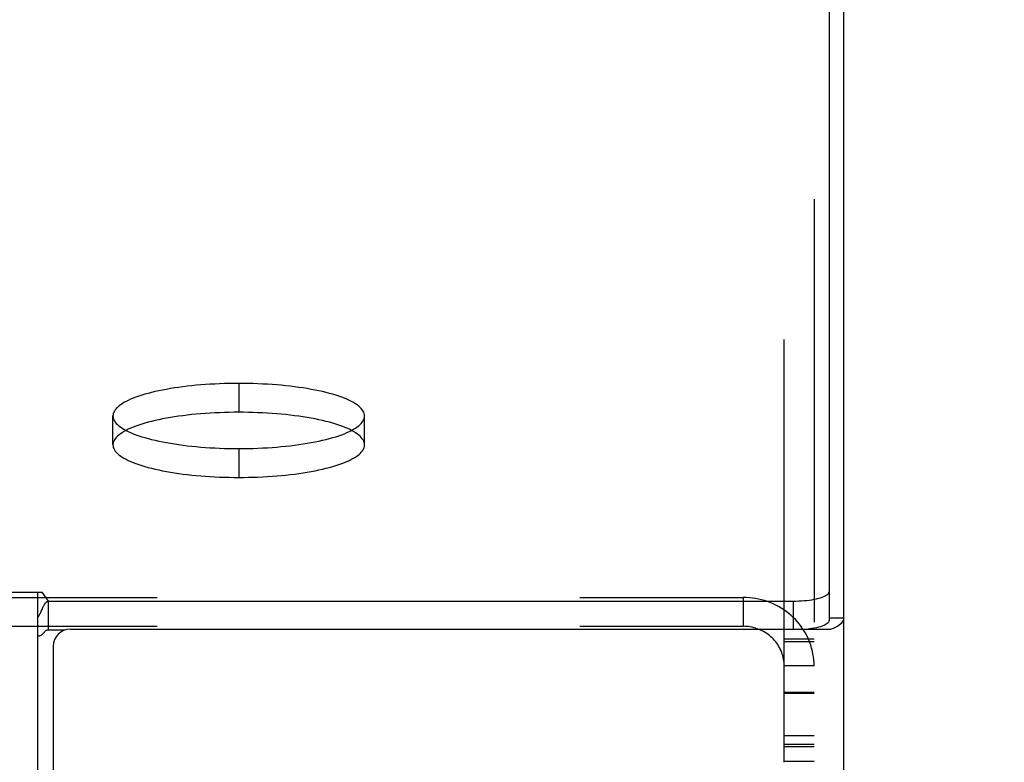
# Model space of a CAD drawing. Header units: inches. Extents: x 0 to 267, y 0 to 173.
# Tile 95 of 104: x 116.73 to 120.15, y 120.88 to 123.46. Entities that reach past the tile are written whole.
import ezdxf

# ---------------------------------------------------------------- set-up
doc = ezdxf.new("R2010")
doc.units = ezdxf.units.IN
doc.header["$LTSCALE"] = 14.696721
doc.header["$MEASUREMENT"] = 0
doc.linetypes.add('HIDDEN', pattern=[0.2, 0.1, -0.1])
doc.layers.get('0').update_dxf_attribs({"linetype": 'CONTINUOUS'})
for name, color, linetype in [('02___PRT_ALL_AXES', 7, 'CONTINUOUS'), ('DEFAULT_2', 8, 'HIDDEN'), ('DIMENSIONS', 7, 'CONTINUOUS')]:
    doc.layers.add(name, color=color, linetype=linetype)
doc.styles.get("Standard").update_dxf_attribs({"font": 'arial.ttf'})
doc.dimstyles.new('DIMSTYLE_1', dxfattribs={"dimtxt": 1.178881, "dimasz": 1.571842, "dimexe": 0.09, "dimexo": 0.07, "dimgap": 0.0375, "dimtad": 0, "dimtih": 1, "dimtoh": 1, "dimzin": 4, "dimdsep": 46, "dimtxsty": 'Standard', "dimblk": '_FILLED', "dimblk1": '_FILLED', "dimblk2": '_FILLED', "dimcen": 0.09, "dimazin": 1, "dimtfac": 1, "dimtofl": 0, "dimtmove": 0, "dimatfit": 3, "dimldrblk": '_FILLED', "dimfxl": 0, "dimtolj": 1, "dimtzin": 4, "dimarcsym": 0})

# ---------------------------------------------------------------- blocks, each defined once
blk = doc.blocks.new('_FILLED')
at = {"color": 0, "linetype": 'ByBlock'}
blk.add_solid([(0, 0), (-1, 0.2), (-1, -0.2)], dxfattribs=at)
blk = doc.blocks.new('*D17')
at = {"layer": 'DIMENSIONS', "color": 2, "linetype": 'Continuous'}
for p, q in [((120.6031, 121.4472), (123.7139, 121.4472)), ((122.2992, 121.4472), (122.2992, 115.9371)), ((122.2992, 108.0692), (122.2992, 113.5793)), ((119.3167, 108.0692), (123.7139, 108.0692))]:
    blk.add_line(p, q, dxfattribs=at)
at = {"layer": 'DIMENSIONS', "color": 2, "linetype": 'Continuous', "xscale": 1.5718418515, "yscale": 1.5718418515, "zscale": 1.5718418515}
for p, rotation in [((122.2992, 121.4472), 90), ((122.2992, 108.0692), 270)]:
    blk.add_blockref('_FILLED', p, dxfattribs=dict(at, rotation=rotation))
at = {"layer": 'DIMENSIONS', "color": 2, "linetype": 'Continuous', "insert": (122.2992, 115.3476), "char_height": 1.17888, "width": 4.119511, "attachment_point": 2, "line_spacing_factor": 0.9}
blk.add_mtext('13.38', dxfattribs=at)
blk = doc.blocks.new('*D18')
at = {"layer": 'DIMENSIONS', "color": 2, "linetype": 'Continuous'}
for p, q in [((118.2164, 102.9079), (118.2164, 100.1857)), ((118.2164, 101.6003), (115.0728, 101.6003)), ((119.5914, 101.6003), (122.6694, 101.6003))]:
    blk.add_line(p, q, dxfattribs=at)
at = {"layer": 'DIMENSIONS', "color": 2, "linetype": 'Continuous', "xscale": 1.5718418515, "yscale": 1.5718418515, "zscale": 1.5718418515}
blk.add_blockref('_FILLED', (118.2164, 101.6003), dxfattribs=at)
at = {"layer": 'DIMENSIONS', "color": 2, "linetype": 'Continuous', "xscale": 1.5718418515, "yscale": 1.5718418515, "zscale": 1.5718418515, "rotation": 180}
blk.add_blockref('_FILLED', (119.5914, 101.6003), dxfattribs=at)
at = {"layer": 'DIMENSIONS', "color": 2, "linetype": 'Continuous', "insert": (124.8606, 102.1898), "char_height": 1.17888, "width": 3.203577, "attachment_point": 2, "line_spacing_factor": 0.9}
blk.add_mtext('1.37', dxfattribs=at)

msp = doc.modelspace()

# ---------------------------------------------------------------- linework, layer by layer
at = {"color": 7, "linetype": 'Continuous'}
for p, q in [((119.5394, 126.2071), (119.5394, 121.3696)), ((48.1283, 121.4691), (116.8045, 121.4691)), ((116.7889, 120.6605), (116.7889, 121.4691)), ((116.8259, 121.4377), (116.8045, 121.4691)), ((116.8259, 121.3372), (116.8259, 121.4377)), ((116.8259, 121.4377), (119.4144, 121.4377)), ((119.4144, 121.4377), (119.4144, 121.3403)), ((119.5914, 121.3785), (119.5394, 121.3785))]:
    msp.add_line(p, q, dxfattribs=at)
at = {"color": 3, "linetype": 'Continuous'}
for p, q in [((119.5914, 49.5145), (119.5914, 126.1121)), ((116.8259, 121.3372), (116.8832, 121.3372)), ((116.9019, 121.3403), (119.5461, 121.3403)), ((116.8419, 121.2803), (116.8419, 120.6605))]:
    msp.add_line(p, q, dxfattribs=at)
at = {"color": 7, "linetype": 'Continuous'}
for points in [[(119.4144, 121.4377), (119.4243, 121.4378), (119.434, 121.4381), (119.4436, 121.4386), (119.4531, 121.4393), (119.4623, 121.4402), (119.4712, 121.4412), (119.4797, 121.4425), (119.4879, 121.4439), (119.4956, 121.4454), (119.5028, 121.4472), (119.5095, 121.449), (119.5156, 121.451), (119.521, 121.4531), (119.5258, 121.4554), (119.5299, 121.4577), (119.5333, 121.4601), (119.536, 121.4625), (119.5379, 121.465), (119.539, 121.4675), (119.5394, 121.47)], [(116.8007, 121.4024), (116.8035, 121.4089), (116.8049, 121.4121), (116.8063, 121.4152), (116.8077, 121.4183), (116.8092, 121.4211), (116.8106, 121.4237), (116.8121, 121.4262), (116.8138, 121.4288), (116.8157, 121.4311), (116.8175, 121.433), (116.8193, 121.4346), (116.8211, 121.4358), (116.8228, 121.4367), (116.8244, 121.4373), (116.8259, 121.4377)], [(116.7889, 121.3807), (116.7904, 121.3825), (116.7919, 121.3847), (116.7934, 121.3871), (116.7949, 121.3898), (116.7964, 121.3928), (116.7978, 121.3959), (116.7993, 121.3991), (116.8007, 121.4024)]]:
    msp.add_lwpolyline(points, dxfattribs=at)
at = {"color": 3, "linetype": 'Continuous'}
for points in [[(119.5394, 121.3696), (119.539, 121.367), (119.5379, 121.3645), (119.536, 121.362), (119.5333, 121.3596), (119.5299, 121.3572), (119.5258, 121.3549), (119.521, 121.3527), (119.5156, 121.3506), (119.5095, 121.3486), (119.5028, 121.3467), (119.4956, 121.345), (119.4879, 121.3434), (119.4797, 121.342), (119.4712, 121.3408), (119.4673, 121.3403)], [(119.5461, 121.3403), (119.5544, 121.3437), (119.562, 121.3472), (119.5687, 121.3508), (119.5747, 121.3545), (119.5797, 121.3584), (119.5839, 121.3623), (119.5872, 121.3663), (119.5895, 121.3703), (119.591, 121.3744), (119.5914, 121.3785)], [(116.7889, 121.3175), (116.7906, 121.3172), (116.7924, 121.3172), (116.7943, 121.3173), (116.7962, 121.3176), (116.7981, 121.3182), (116.7999, 121.3191), (116.8017, 121.3201), (116.8032, 121.3213), (116.8047, 121.3226), (116.8061, 121.3239), (116.8075, 121.3254), (116.8088, 121.3269)], [(116.8088, 121.3269), (116.8115, 121.3299), (116.8128, 121.3314), (116.8141, 121.3328), (116.8155, 121.334), (116.8168, 121.3351), (116.8183, 121.3361), (116.8198, 121.3368), (116.8213, 121.3373), (116.8229, 121.3375), (116.8244, 121.3375), (116.8259, 121.3372)]]:
    msp.add_lwpolyline(points, dxfattribs=at)
msp.add_arc((116.9019, 121.2803), 0.06, 90, 180, dxfattribs=at)
at = {"layer": '02___PRT_ALL_AXES', "color": 8, "linetype": 'HIDDEN'}
for p, q in [((117.4874, 122.1945), (117.4874, 122.094)), ((117.0499, 121.9808), (117.0499, 122.0812)), ((117.9249, 121.9808), (117.9249, 122.0812)), ((117.4874, 121.968), (117.4874, 121.8675))]:
    msp.add_line(p, q, dxfattribs=at)
for points in [[(117.4874, 122.1945), (117.4707, 122.1944), (117.4539, 122.1941), (117.4373, 122.1937), (117.4207, 122.1931), (117.4041, 122.1924), (117.3877, 122.1915), (117.3715, 122.1904), (117.3554, 122.1892), (117.3396, 122.1878), (117.3239, 122.1862), (117.3085, 122.1845), (117.2933, 122.1827), (117.2784, 122.1807), (117.2639, 122.1786), (117.2496, 122.1763), (117.2357, 122.1738), (117.2222, 122.1713), (117.2091, 122.1686), (117.1964, 122.1658), (117.1841, 122.1628), (117.1722, 122.1597), (117.1608, 122.1566), (117.1499, 122.1533), (117.1395, 122.1499), (117.1296, 122.1464), (117.1202, 122.1428), (117.1114, 122.1391), (117.1031, 122.1353), (117.0954, 122.1315), (117.0882, 122.1275), (117.0817, 122.1235), (117.0757, 122.1195), (117.0703, 122.1154), (117.0656, 122.1112), (117.0614, 122.107), (117.0579, 122.1028), (117.0551, 122.0985), (117.0528, 122.0942), (117.0512, 122.0899), (117.0503, 122.0856), (117.0499, 122.0812)], [(117.9249, 122.0812), (117.9246, 122.0856), (117.9237, 122.0899), (117.922, 122.0942), (117.9198, 122.0985), (117.9169, 122.1028), (117.9134, 122.107), (117.9093, 122.1112), (117.9045, 122.1154), (117.8992, 122.1195), (117.8932, 122.1235), (117.8867, 122.1275), (117.8795, 122.1315), (117.8718, 122.1353), (117.8635, 122.1391), (117.8547, 122.1428), (117.8453, 122.1464), (117.8354, 122.1499), (117.825, 122.1533), (117.8141, 122.1566), (117.8027, 122.1597), (117.7908, 122.1628), (117.7785, 122.1658), (117.7658, 122.1686), (117.7527, 122.1713), (117.7391, 122.1738), (117.7252, 122.1763), (117.711, 122.1786), (117.6964, 122.1807), (117.6816, 122.1827), (117.6664, 122.1845), (117.651, 122.1862), (117.6353, 122.1878), (117.6194, 122.1892), (117.6034, 122.1904), (117.5871, 122.1915), (117.5707, 122.1924), (117.5542, 122.1931), (117.5376, 122.1937), (117.5209, 122.1941), (117.5042, 122.1944), (117.4874, 122.1945)], [(117.4874, 122.094), (117.4707, 122.0939), (117.4539, 122.0937), (117.4373, 122.0932), (117.4207, 122.0927), (117.4041, 122.0919), (117.3877, 122.091), (117.3715, 122.0899), (117.3554, 122.0887), (117.3396, 122.0873), (117.3239, 122.0858), (117.3085, 122.0841), (117.2933, 122.0822), (117.2784, 122.0802), (117.2639, 122.0781), (117.2496, 122.0758), (117.2357, 122.0734), (117.2222, 122.0708), (117.2091, 122.0681), (117.1964, 122.0653), (117.1841, 122.0624), (117.1722, 122.0593), (117.1608, 122.0561), (117.1499, 122.0528), (117.1395, 122.0494), (117.1296, 122.0459), (117.1202, 122.0423), (117.1114, 122.0386), (117.1031, 122.0349), (117.0954, 122.031), (117.0882, 122.0271), (117.0817, 122.0231), (117.0757, 122.019), (117.0703, 122.0149), (117.0656, 122.0108), (117.0614, 122.0066), (117.0579, 122.0023), (117.0551, 121.998), (117.0528, 121.9937), (117.0512, 121.9894), (117.0503, 121.9851), (117.0499, 121.9808)], [(117.0499, 122.0812), (117.0503, 122.0769), (117.0512, 122.0726), (117.0528, 122.0682), (117.0551, 122.0639), (117.0579, 122.0597), (117.0614, 122.0554), (117.0656, 122.0512), (117.0703, 122.0471), (117.0757, 122.0429), (117.0817, 122.0389), (117.0882, 122.0349), (117.0954, 122.031), (117.1031, 122.0271), (117.1114, 122.0234), (117.1202, 122.0197), (117.1296, 122.0161), (117.1395, 122.0126), (117.1499, 122.0092), (117.1608, 122.0059), (117.1722, 122.0027), (117.1841, 121.9996), (117.1964, 121.9967), (117.2091, 121.9939), (117.2222, 121.9912), (117.2357, 121.9886), (117.2496, 121.9862), (117.2639, 121.9839), (117.2784, 121.9817), (117.2933, 121.9797), (117.3085, 121.9779), (117.3239, 121.9762), (117.3396, 121.9747), (117.3554, 121.9733), (117.3715, 121.972), (117.3877, 121.971), (117.4041, 121.9701), (117.4207, 121.9693), (117.4373, 121.9687), (117.4539, 121.9683), (117.4707, 121.9681), (117.4874, 121.968)], [(117.9249, 121.9808), (117.9246, 121.9851), (117.9237, 121.9894), (117.922, 121.9937), (117.9198, 121.998), (117.9169, 122.0023), (117.9134, 122.0066), (117.9093, 122.0108), (117.9045, 122.0149), (117.8992, 122.019), (117.8932, 122.0231), (117.8867, 122.0271), (117.8795, 122.031), (117.8718, 122.0349), (117.8635, 122.0386), (117.8547, 122.0423), (117.8453, 122.0459), (117.8354, 122.0494), (117.825, 122.0528), (117.8141, 122.0561), (117.8027, 122.0593), (117.7908, 122.0624), (117.7785, 122.0653), (117.7658, 122.0681), (117.7527, 122.0708), (117.7391, 122.0734), (117.7252, 122.0758), (117.711, 122.0781), (117.6964, 122.0802), (117.6816, 122.0822), (117.6664, 122.0841), (117.651, 122.0858), (117.6353, 122.0873), (117.6194, 122.0887), (117.6034, 122.0899), (117.5871, 122.091), (117.5707, 122.0919), (117.5542, 122.0927), (117.5376, 122.0932), (117.5209, 122.0937), (117.5042, 122.0939), (117.4874, 122.094)], [(117.4874, 121.968), (117.5042, 121.9681), (117.5209, 121.9683), (117.5376, 121.9687), (117.5542, 121.9693), (117.5707, 121.9701), (117.5871, 121.971), (117.6034, 121.972), (117.6194, 121.9733), (117.6353, 121.9747), (117.651, 121.9762), (117.6664, 121.9779), (117.6816, 121.9797), (117.6964, 121.9817), (117.711, 121.9839), (117.7252, 121.9862), (117.7391, 121.9886), (117.7527, 121.9912), (117.7658, 121.9939), (117.7785, 121.9967), (117.7908, 121.9996), (117.8027, 122.0027), (117.8141, 122.0059), (117.825, 122.0092), (117.8354, 122.0126), (117.8453, 122.0161), (117.8547, 122.0197), (117.8635, 122.0234), (117.8718, 122.0271), (117.8795, 122.031), (117.8867, 122.0349), (117.8932, 122.0389), (117.8992, 122.0429), (117.9045, 122.0471), (117.9093, 122.0512), (117.9134, 122.0554), (117.9169, 122.0597), (117.9198, 122.0639), (117.922, 122.0682), (117.9237, 122.0726), (117.9246, 122.0769), (117.9249, 122.0812)], [(117.0499, 121.9808), (117.0503, 121.9764), (117.0512, 121.9721), (117.0528, 121.9678), (117.0551, 121.9635), (117.0579, 121.9592), (117.0614, 121.955), (117.0656, 121.9508), (117.0703, 121.9466), (117.0757, 121.9425), (117.0817, 121.9384), (117.0882, 121.9344), (117.0954, 121.9305), (117.1031, 121.9267), (117.1114, 121.9229), (117.1202, 121.9192), (117.1296, 121.9156), (117.1395, 121.9121), (117.1499, 121.9087), (117.1608, 121.9054), (117.1722, 121.9022), (117.1841, 121.8992), (117.1964, 121.8962), (117.2091, 121.8934), (117.2222, 121.8907), (117.2357, 121.8881), (117.2496, 121.8857), (117.2639, 121.8834), (117.2784, 121.8813), (117.2933, 121.8793), (117.3085, 121.8774), (117.3239, 121.8757), (117.3396, 121.8742), (117.3554, 121.8728), (117.3715, 121.8716), (117.3877, 121.8705), (117.4041, 121.8696), (117.4207, 121.8689), (117.4373, 121.8683), (117.4539, 121.8679), (117.4707, 121.8676), (117.4874, 121.8675)], [(117.4874, 121.8675), (117.5042, 121.8676), (117.5209, 121.8679), (117.5376, 121.8683), (117.5542, 121.8689), (117.5707, 121.8696), (117.5871, 121.8705), (117.6034, 121.8716), (117.6194, 121.8728), (117.6353, 121.8742), (117.651, 121.8757), (117.6664, 121.8774), (117.6816, 121.8793), (117.6964, 121.8813), (117.711, 121.8834), (117.7252, 121.8857), (117.7391, 121.8881), (117.7527, 121.8907), (117.7658, 121.8934), (117.7785, 121.8962), (117.7908, 121.8992), (117.8027, 121.9022), (117.8141, 121.9054), (117.825, 121.9087), (117.8354, 121.9121), (117.8453, 121.9156), (117.8547, 121.9192), (117.8635, 121.9229), (117.8718, 121.9267), (117.8795, 121.9305), (117.8867, 121.9344), (117.8932, 121.9384), (117.8992, 121.9425), (117.9045, 121.9466), (117.9093, 121.9508), (117.9134, 121.955), (117.9169, 121.9592), (117.9198, 121.9635), (117.922, 121.9678), (117.9237, 121.9721), (117.9246, 121.9764), (117.9249, 121.9808)]]:
    msp.add_lwpolyline(points, dxfattribs=at)
at = {"layer": 'DEFAULT_2', "color": 8, "linetype": 'HIDDEN'}
for p, q in [((119.3834, 120.8771), (119.3834, 125.7739)), ((119.4874, 125.7739), (119.4874, 120.8771)), ((115.7339, 121.4503), (119.2409, 121.4503)), ((119.2409, 121.4503), (119.2409, 121.3499)), ((115.7339, 121.3499), (119.2409, 121.3499)), ((119.4874, 121.3047), (119.3834, 121.3047)), ((119.4874, 121.2962), (119.3834, 121.2962)), ((119.4874, 121.2122), (119.3834, 121.2122)), ((119.4874, 121.1194), (119.3834, 121.1194)), ((119.3834, 121.1171), (119.4874, 121.1171)), ((119.3834, 120.9697), (119.4874, 120.9697)), ((119.3834, 120.9403), (119.4874, 120.9403)), ((119.3834, 120.9318), (119.4874, 120.9318)), ((119.3834, 120.8813), (119.4874, 120.8813))]:
    msp.add_line(p, q, dxfattribs=at)
for points in [[(119.4874, 121.2122), (119.4872, 121.2226), (119.4865, 121.233), (119.4853, 121.2433), (119.4837, 121.2536), (119.4816, 121.2638), (119.479, 121.2739), (119.476, 121.2839), (119.4726, 121.2937), (119.4687, 121.3034), (119.4643, 121.3129), (119.4596, 121.3222), (119.4544, 121.3313), (119.4488, 121.3402), (119.4429, 121.3488), (119.4365, 121.3572), (119.4298, 121.3653), (119.4227, 121.3731), (119.4152, 121.3806), (119.4075, 121.3878), (119.3994, 121.3946), (119.391, 121.4011), (119.3823, 121.4073), (119.3734, 121.4131), (119.3642, 121.4185), (119.3548, 121.4234), (119.3451, 121.428), (119.3353, 121.4322), (119.3252, 121.436), (119.3151, 121.4393), (119.3047, 121.4422), (119.2943, 121.4447), (119.2838, 121.4467), (119.2731, 121.4483), (119.2624, 121.4494), (119.2517, 121.4501), (119.2409, 121.4503)], [(119.3834, 121.2122), (119.3833, 121.2183), (119.3829, 121.2242), (119.3822, 121.2302), (119.3813, 121.2362), (119.3801, 121.242), (119.3786, 121.2479), (119.3768, 121.2536), (119.3748, 121.2593), (119.3726, 121.2649), (119.3701, 121.2704), (119.3673, 121.2758), (119.3643, 121.2811), (119.3611, 121.2862), (119.3577, 121.2912), (119.354, 121.296), (119.3501, 121.3007), (119.346, 121.3052), (119.3417, 121.3096), (119.3372, 121.3137), (119.3325, 121.3177), (119.3277, 121.3214), (119.3227, 121.325), (119.3175, 121.3283), (119.3122, 121.3315), (119.3067, 121.3343), (119.3012, 121.337), (119.2955, 121.3394), (119.2897, 121.3416), (119.2838, 121.3435), (119.2778, 121.3452), (119.2718, 121.3466), (119.2657, 121.3478), (119.2595, 121.3487), (119.2534, 121.3494), (119.2472, 121.3498), (119.2409, 121.3499)]]:
    msp.add_lwpolyline(points, dxfattribs=at)

# ---------------------------------------------------------------- dimensions: what is measured, and where the dimension line sits
at = {"layer": 'DIMENSIONS', "color": 2, "linetype": 'Continuous'}
for base, p1, p2, angle, picture, middle in [((122.2992, 121.4472), (119.2467, 108.0692), (120.5331, 121.4472), 90, '*D17', (122.3471, 114.7516)), ((118.21644, 101.60031), (119.59143, 121.37849), (118.21644, 100.11566), 180, '*D18', (124.91164, 101.59374))]:
    dim = msp.add_linear_dim(base=base, p1=p1, p2=p2, angle=angle, dimstyle='DIMSTYLE_1', dxfattribs=at)
    dim.commit()
    dim.dimension.update_dxf_attribs({"geometry": picture, "text_midpoint": middle, "dimtype": 160})

doc.saveas('drawing.dxf')
